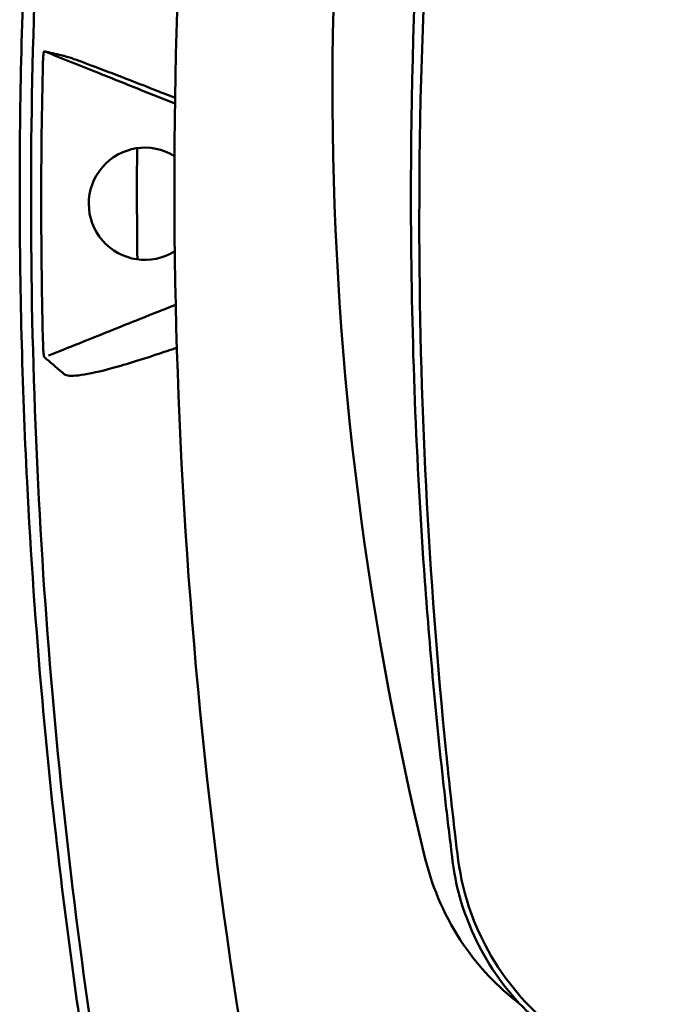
# Model space of a CAD drawing. Header units: millimetres. Extents: x 1113 to 3366, y 243 to 2687.
# Tile 6 of 31: x 1435 to 1464, y 693 to 738. Entities that reach past the tile are written whole.
import ezdxf

# ---------------------------------------------------------------- set-up
doc = ezdxf.new("R2010")
doc.units = ezdxf.units.MM
doc.header["$LTSCALE"] = 7.142857
doc.layers.add('Visible (ISO)', color=7, linetype='Continuous', lineweight=50)

msp = doc.modelspace()

# ---------------------------------------------------------------- linework, layer by layer
at = {"layer": 'Visible (ISO)'}
msp.add_arc((1699.583, 730.133), 259.13, 179.55725, 180.68391, dxfattribs=at)
for centre, major_axis, ratio, start_param, end_param in [((1590.35, 735.177), (-4.472, -144.887), 0.972196, 4.494733, 4.990604), ((1700.917, 733.447), (-208.8, -135.704), 0.98466, 5.598829, 5.718451), ((1699.67, 728.898), (-246.265, 0), 0.994284, 6.163675, 6.283184), ((1695.987, 729.686), (-259.925, -0.013), 0.999419, 6.258516, 6.308563), ((1440.818, 729.589), (2.575, 0), 0.998946, 1.01681, 5.273772), ((1465.158, 702.683), (-3.17, -11.738), 0.971139, 5.228603, 5.589933)]:
    msp.add_ellipse(centre, major_axis=major_axis, ratio=ratio, start_param=start_param, end_param=end_param, dxfattribs=at)
for points, knots in [([(1437.162, 763.336), (1436.756, 760.13), (1436.41, 756.916), (1435.824, 750.361), (1435.59, 747.019), (1435.191, 739.212), (1435.076, 734.744), (1435.074, 725.796), (1435.186, 721.318), (1435.582, 713.496), (1435.816, 710.15), (1436.335, 704.311), (1436.593, 701.815), (1437.326, 695.596), (1437.844, 691.878), (1439.036, 684.487), (1439.708, 680.813), (1440.459, 677.155)], [-8.66877, -8.66877, -8.66877, -8.66877, -7.698632, -7.698632, -6.693041, -6.693041, -5.351502, -5.351502, -4.007016, -4.007016, -3.000502, -3.000502, -2.247226, -2.247226, -1.120907, -1.120907, 0, 0, 0, 0]), ([(1437.741, 763.271), (1437.626, 762.379), (1437.515, 761.485), (1437.41, 760.592), (1436.55, 753.325), (1435.993, 745.996), (1435.745, 738.683), (1435.496, 731.369), (1435.555, 724.019), (1435.92, 716.71), (1436.285, 709.402), (1436.96, 702.082), (1437.936, 694.83), (1438.705, 689.116), (1439.664, 683.418), (1440.809, 677.767)], [19.19271, 19.19271, 19.19271, 19.19271, 21.882576, 21.882576, 21.882576, 43.765152, 43.765152, 43.765152, 65.647729, 65.647729, 65.647729, 87.530305, 87.530305, 87.530305, 104.770272, 104.770272, 104.770272, 104.770272]), ([(1445.037, 692.891), (1443.358, 703.849), (1442.413, 714.905), (1441.997, 737.752), (1442.642, 747.604), (1443.399, 755.181)], [0, 0, 0, 0, 3.35024, 3.35024, 6.902449, 6.902449, 6.902449, 6.902449]), ([(1436.141, 736.081), (1436.143, 736.144), (1436.145, 736.206), (1436.152, 736.321), (1436.156, 736.373), (1436.167, 736.474), (1436.173, 736.511), (1436.182, 736.551), (1436.186, 736.564), (1436.193, 736.579), (1436.197, 736.582), (1436.2, 736.579)], [-0.06600544, -0.06600544, -0.06600544, -0.06600544, -0.05210622, -0.05210622, -0.03882665, -0.03882665, -0.02244269, -0.02244269, -0.01122716, -0.01122716, 0, 0, 0, 0]), ([(1436.2, 736.579), (1436.461, 736.518), (1436.723, 736.457), (1436.984, 736.396), (1437.041, 736.382), (1437.098, 736.369), (1437.155, 736.356)], [0.478961, 0.478961, 0.478961, 0.478961, 8.650914, 8.650914, 8.650914, 10.427614, 10.427614, 10.427614, 10.427614]), ([(1437.155, 736.356), (1437.237, 736.337), (1437.455, 736.263), (1438.142, 736.013), (1438.605, 735.839), (1439.734, 735.408), (1440.469, 735.123), (1441.669, 734.653), (1441.944, 734.549), (1442.203, 734.449)], [-0.7441004, -0.7441004, -0.7441004, -0.7441004, -0.5496874, -0.5496874, -0.3565169, -0.3565169, -0.159797, -0.159797, -0.0995205, -0.0995205, -0.0995205, -0.0995205]), ([(1453.024, 728.847), (1453.049, 723.321), (1453.261, 717.798), (1453.903, 708.957), (1454.212, 705.635), (1454.685, 701.49), (1454.783, 700.662), (1455.012, 698.824), (1455.149, 697.801), (1456.353, 695.038), (1457.086, 693.916), (1457.989, 692.936)], [2.930381, 2.930381, 2.930381, 2.930381, 4.072753, 4.072753, 4.762452, 4.762452, 4.934856, 4.934856, 5.145284, 5.145284, 5.311392, 5.311392, 5.311392, 5.311392]), ([(1453.404, 728.898), (1453.404, 720.724), (1453.816, 712.552), (1454.765, 703.161), (1454.902, 701.908), (1455.23, 699.096), (1455.384, 697.609), (1457.146, 694.228), (1458.141, 692.992), (1460.512, 691.014), (1461.849, 690.272), (1463.593, 689.7), (1464.001, 689.581), (1464.461, 689.48)], [1.3611505, 1.3611505, 1.3611505, 1.3611505, 1.782005, 1.782005, 1.8468092, 1.8468092, 1.927689, 1.927689, 1.9842849, 1.9842849, 2.0387669, 2.0387669, 2.0501795, 2.0501795, 2.0501795, 2.0501795]), ([(1436.396, 722.629), (1436.863, 722.816), (1437.331, 723.003), (1437.799, 723.19), (1438.734, 723.564), (1439.67, 723.939), (1440.605, 724.313)], [7.320016, 7.320016, 7.320016, 7.320016, 8.83139, 8.83139, 8.83139, 11.854139, 11.854139, 11.854139, 11.854139]), ([(1436.146, 723.081), (1436.148, 723.021), (1436.15, 722.961), (1436.157, 722.842), (1436.162, 722.789), (1436.172, 722.687), (1436.178, 722.646), (1436.187, 722.599), (1436.19, 722.584), (1436.197, 722.562), (1436.201, 722.555), (1436.205, 722.552)], [0, 0, 0, 0, 0.01799222, 0.01799222, 0.0374351, 0.0374351, 0.06445247, 0.06445247, 0.08202888, 0.08202888, 0.09959211, 0.09959211, 0.09959211, 0.09959211]), ([(1437.133, 721.768), (1437.216, 721.698), (1437.433, 721.683), (1438.113, 721.764), (1438.575, 721.86), (1439.699, 722.154), (1440.43, 722.37), (1441.67, 722.783), (1441.991, 722.89), (1442.285, 722.992)], [0, 0, 0, 0, 0.2548242, 0.2548242, 0.5112444, 0.5112444, 0.772586, 0.772586, 0.8676024, 0.8676024, 0.8676024, 0.8676024]), ([(1436.205, 722.552), (1436.471, 722.327), (1436.738, 722.101), (1437.005, 721.876), (1437.048, 721.84), (1437.09, 721.804), (1437.133, 721.768)], [0.46186, 0.46186, 0.46186, 0.46186, 8.654063, 8.654063, 8.654063, 9.958979, 9.958979, 9.958979, 9.958979]), ([(1455.435, 695.621), (1455.784, 695.111), (1456.173, 694.629), (1457.028, 693.728), (1457.492, 693.312), (1457.989, 692.936)], [-0.3736448, -0.3736448, -0.3736448, -0.3736448, -0.187366, -0.187366, -0.0000172, -0.0000172, -0.0000172, -0.0000172]), ([(1445.037, 692.891), (1445.177, 691.977), (1445.322, 691.066), (1445.622, 689.25), (1445.776, 688.347), (1445.935, 687.445)], [-0.5571002, -0.5571002, -0.5571002, -0.5571002, -0.2776825, -0.2776825, 0, 0, 0, 0]), ([(1457.989, 692.936), (1458.53, 692.373), (1459.124, 691.863), (1460.401, 690.969), (1461.078, 690.586), (1461.789, 690.271)], [0.0000437, 0.0000437, 0.0000437, 0.0000437, 0.2355373, 0.2355373, 0.4693483, 0.4693483, 0.4693483, 0.4693483])]:
    msp.add_open_spline(points, degree=3, knots=knots, dxfattribs=at)
for points in [[(1438.683, 735.586), (1437.855, 735.917), (1437.028, 736.248), (1436.2, 736.579)], [(1440.641, 734.802), (1439.988, 735.063), (1439.336, 735.325), (1438.683, 735.586)], [(1442.197, 734.18), (1441.678, 734.387), (1441.16, 734.595), (1440.641, 734.802)], [(1440.605, 724.313), (1441.156, 724.533), (1441.655, 724.732), (1442.232, 724.963)]]:
    msp.add_open_spline(points, degree=3, dxfattribs=at)

doc.saveas('drawing.dxf')
